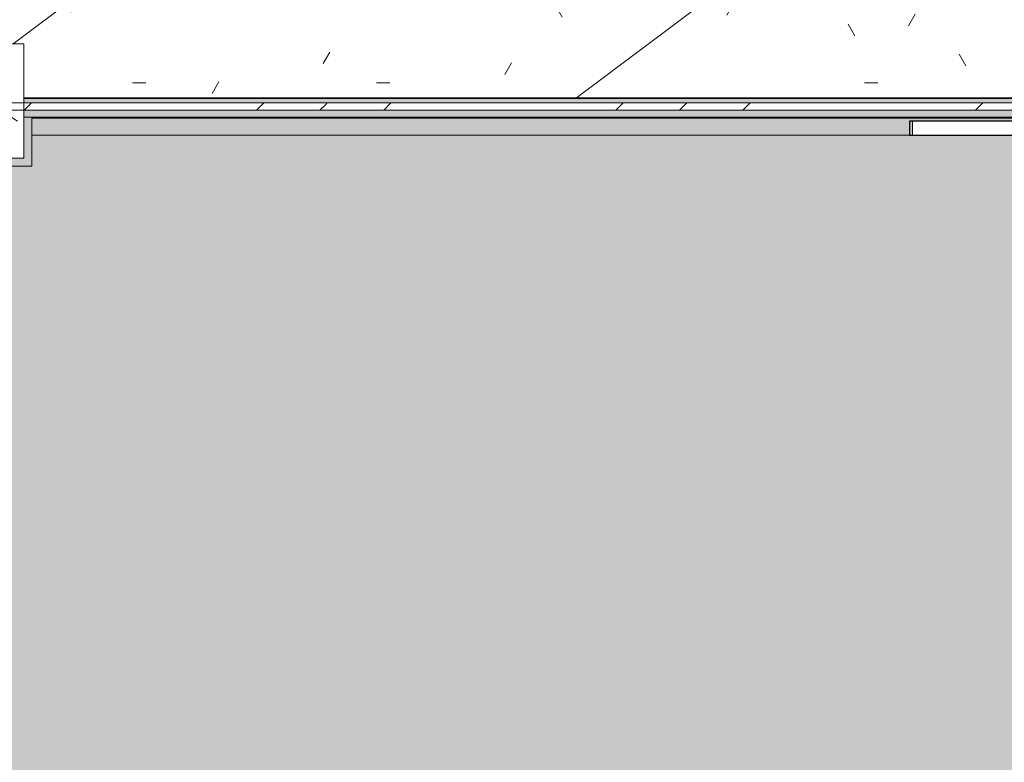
# Model space of a CAD drawing. Header units: millimetres. Extents: x -62808 to 83156, y -26483 to 33271.
# Tile 100 of 256: x -32996 to -30537, y 547 to 2403. Entities that reach past the tile are written whole.
import ezdxf

# ---------------------------------------------------------------- set-up
doc = ezdxf.new("R2010")
doc.units = ezdxf.units.MM
for name, color, linetype, lineweight in [('A-DETL-GENF', 92, 'Continuous', 50), ('A-DOOR', 31, 'Continuous', 9), ('A-DOOR-OPNG', 31, 'Continuous', 9), ('A-FLOR-PATT', 8, 'Continuous', 25), ('A-GLAZ-CWMG', 51, 'Continuous', 9), ('A-ROOF', 132, 'Continuous', 9), ('A-ROOF-OTLN', 132, 'Continuous', 9), ('A-ROOF-PATT', 132, 'Continuous', 9), ('A-WALL', 113, 'Continuous', 18), ('S-COLS', 52, 'Continuous', 9)]:
    doc.layers.add(name, color=color, linetype=linetype, lineweight=lineweight)
pattern_1 = [(0, (0, -600), (812.8, 203.2), [33.528, -576.072, 33.528, -576.072, -3251.2]), (0, (0, -600), (812.8, 203.2), [-1219.2, 33.528, -1185.672, 33.528, -576.072, -1422.4]), (0, (0, -600), (812.8, 203.2), [-3048, 33.528, -372.872, 33.528, -982.472]), (120, (304.8, -498.4), (-582.37636, 602.30545), [33.528, -576.072, 33.528, -576.072, -3251.2]), (120, (304.8, -498.4), (-582.37636, 602.30545), [-1219.2, 33.528, -1185.672, 33.528, -576.072, -1422.4]), (120, (304.8, -498.4), (-582.37636, 602.30545), [-3048, 33.528, -372.872, 33.528, -982.472]), (240, (406.4, -92), (-230.42364, -805.50545), [33.528, -576.072, 33.528, -576.072, -3251.2]), (240, (406.4, -92), (-230.42364, -805.50545), [-1219.2, 33.528, -1185.672, 33.528, -576.072, -1422.4]), (240, (406.4, -92), (-230.42364, -805.50545), [-3048, 33.528, -372.872, 33.528, -982.472])]
pattern_2 = [(45, (0, -600), (-449.013, 449.013), []), (45, (158.75, -600), (0, 898.026), []), (45, (-158.75, -600), (0, 898.026), [])]

# ---------------------------------------------------------------- blocks, each defined once
blk = doc.blocks.new('HRT-ESQ_PORTA_CORRER-1FL - 222x150cm_230x215cm-1FL-MAD-3_0cmFolha_Maçaneta 01 3-4261945-PLANTA DE IMPERMEABILIZAÇÃO - 1_ PAV_')
at = {"layer": 'A-DOOR', "lineweight": 5}
blk.add_hatch(color=256, dxfattribs=at).paths.add_polyline_path([(-1116.5, -119.5), (-1116.5, -84.5), (-1123.75, -84.5), (-1123.75, -119.5)])
at = {"layer": 'A-DETL-GENF', "color": 20, "lineweight": 30}
for p, q in [((-1123.75, -84.5), (-1123.75, -119.5)), ((1096.25, -84.5), (-1123.75, -84.5)), ((-1123.75, -119.5), (1096.25, -119.5))]:
    blk.add_line(p, q, dxfattribs=at)
at = {"layer": 'A-DOOR', "color": 130, "lineweight": 5}
for p, q in [((-1116.5, -119.5), (-1116.5, -84.5)), ((-1116.5, -84.5), (1103.5, -84.5)), ((1103.5, -119.5), (-1116.5, -119.5))]:
    blk.add_line(p, q, dxfattribs=at)
at = {"layer": 'A-DOOR-OPNG', "color": 130, "lineweight": 5}
blk.add_line((-1116.5, -119.5), (-3316.89, -119.5), dxfattribs=at)
blk = doc.blocks.new('CHAPIM19 - CHAPIM-5334931-PLANTA DE IMPERMEABILIZAÇÃO - 1_ PAV_')
at = {"layer": 'A-ROOF-PATT', "lineweight": 5}
h = blk.add_hatch(dxfattribs=at)
h.set_pattern_fill('FP_4', color=71, style=0, pattern_type=2)
h.set_pattern_definition(pattern_1)
h.paths.add_polyline_path([(-33529.2, 2207.9), (-33282.4, 2207.9), (-33282.4, 2342.6), (-32986.4, 2342.6), (-32986.4, 2207.9), (-27325.2, 2207.9), (-27325.2, 7969.3), (-33325.5, 7969.3), (-33325.5, 7540.4), (-33457, 7540.4), (-33457, 6792.9), (-33529.2, 6792.9), (-33529.2, 2311.5)])
h.paths.add_polyline_path([(-30365.6, 2457.9), (-33279.2, 2457.9), (-33279.2, 7719.3), (-28410.4, 7719.3), (-28410.4, 7948.9), (-28020.4, 7948.9), (-28020.4, 7719.3), (-27575.2, 7719.3), (-27575.2, 2457.9), (-29950.2, 2457.9)])
h = blk.add_hatch(dxfattribs=at)
h.set_pattern_fill('FP_53', color=71, style=0, pattern_type=2)
h.set_pattern_definition([(216.87, (635, 987.5), (4762.4943, 3175.0085), [793.75, -7143.75]), (206.565, (1587.5, 511.25), (-1587.501, -1587.499), [1774.88, -1774.88]), (198.435, (1587.5, -282.5), (-3174.9975, -1587.503), [1004.024, -4016.09])])
h.paths.add_polyline_path([(-33529.2, 2207.9), (-33282.4, 2207.9), (-33282.4, 2342.6), (-32986.4, 2342.6), (-32986.4, 2207.9), (-27325.2, 2207.9), (-27325.2, 7969.3), (-33325.5, 7969.3), (-33325.5, 7540.4), (-33457, 7540.4), (-33457, 6792.9), (-33529.2, 6792.9), (-33529.2, 2311.5)])
h.paths.add_polyline_path([(-30365.6, 2457.9), (-33279.2, 2457.9), (-33279.2, 7719.3), (-28410.4, 7719.3), (-28410.4, 7948.9), (-28020.4, 7948.9), (-28020.4, 7719.3), (-27575.2, 7719.3), (-27575.2, 2457.9), (-29950.2, 2457.9)])
at = {"layer": 'A-ROOF-OTLN', "color": 130, "lineweight": 5}
blk.add_line((-32986.4, 2207.9), (-27325.2, 2207.9), dxfattribs=at)
blk = doc.blocks.new('Rectangular Mullion - montante retangular 3x5cm_growarq-V919-PLANTA DE IMPERMEABILIZAÇÃO - 1_ PAV_')
at = {"layer": 'A-GLAZ-CWMG', "lineweight": 5}
blk.add_hatch(color=57, dxfattribs=at).paths.add_polyline_path([(-32858.2, 2205.8), (-32832.5, 2205.8), (-32832.5, 2207.9), (-32986.4, 2207.9), (-32986.4, 2205.8), (-32929.3, 2205.8)])
blk = doc.blocks.new('Rectangular Mullion - montante retangular 3x5cm_growarq-V920-PLANTA DE IMPERMEABILIZAÇÃO - 1_ PAV_')
at = {"layer": 'A-GLAZ-CWMG', "lineweight": 5}
blk.add_hatch(color=57, dxfattribs=at).paths.add_polyline_path([(-32532.5, 2205.8), (-32532.5, 2207.9), (-32832.5, 2207.9), (-32832.5, 2205.8)])
blk = doc.blocks.new('FLEX -Rectangular Mullion - montante retangular veneziana 5x5cm_growarq-V931-PLANTA DE IMPERMEABILIZAÇÃO - 1_ PAV_')
at = {"layer": 'A-GLAZ-CWMG', "lineweight": 5}
blk.add_hatch(color=57, dxfattribs=at).paths.add_polyline_path([(-32941.4, 2195.1), (-32832.5, 2195.1), (-32832.5, 2205.8), (-32986.4, 2205.8), (-32986.4, 2195.1), (-32960.2, 2195.1)])
at = {"layer": 'A-GLAZ-CWMG', "color": 130, "lineweight": 5}
blk.add_line((-32986.4, 2205.8), (-32832.5, 2205.8), dxfattribs=at)
blk = doc.blocks.new('FLEX -Rectangular Mullion - montante retangular veneziana 5x5cm_growarq-V923-PLANTA DE IMPERMEABILIZAÇÃO - 1_ PAV_')
at = {"layer": 'A-GLAZ-CWMG', "lineweight": 5}
blk.add_hatch(color=57, dxfattribs=at).paths.add_polyline_path([(-58632.5, 2195.1), (-58632.5, 2205.8), (-58932.5, 2205.8), (-58932.5, 2195.1)])
at = {"layer": 'A-GLAZ-CWMG', "color": 130, "lineweight": 5}
blk.add_line((-58932.5, 2205.8), (-58632.5, 2205.8), dxfattribs=at)
blk = doc.blocks.new('FLEX -Rectangular Mullion - montante retangular veneziana 5x5cm_growarq-V1021-PLANTA DE IMPERMEABILIZAÇÃO - 1_ PAV_')
at = {"layer": 'A-GLAZ-CWMG', "lineweight": 5}
h = blk.add_hatch(dxfattribs=at)
h.set_pattern_fill('FP_140', color=256, style=0, pattern_type=2)
h.set_pattern_definition(pattern_2)
h.paths.add_polyline_path([(-32995.9, 2176.8), (-32997.3, 2195.1), (-33006.4, 2195.1), (-33006.4, 2176.8)])
h.paths.add_polyline_path([(-32966.4, 2176.8), (-32832.5, 2177.5), (-32832.5, 2195.1), (-32986.4, 2195.1), (-32986.4, 2176.8)])
blk.add_hatch(color=57, dxfattribs=at).paths.add_polyline_path([(-32832.5, 2159.1), (-32832.5, 2176.8), (-32986.4, 2176.8), (-32986.4, 2159.1), (-32858.2, 2159.1)])
at = {"layer": 'A-GLAZ-CWMG', "color": 250}
for p, q in [((-32832.5, 2195.1), (-33128.8, 2195.1)), ((-33128.8, 2176.8), (-32832.5, 2176.8))]:
    blk.add_line(p, q, dxfattribs=at)
at = {"layer": 'A-GLAZ-CWMG', "color": 130, "lineweight": 5}
blk.add_line((-32986.4, 2159.1), (-32832.5, 2159.1), dxfattribs=at)
blk = doc.blocks.new('FLEX -Rectangular Mullion - montante retangular veneziana 5x5cm_growarq-V1022-PLANTA DE IMPERMEABILIZAÇÃO - 1_ PAV_')
at = {"layer": 'A-GLAZ-CWMG', "lineweight": 5}
blk.add_hatch(color=57, dxfattribs=at).paths.add_polyline_path([(-32832.5, 2159.1), (-32532.5, 2159.1), (-32532.5, 2176.8), (-32832.5, 2176.8), (-32832.5, 2160.3)])
at = {"layer": 'A-GLAZ-CWMG', "color": 250}
for p, q in [((-32532.5, 2195.1), (-32832.5, 2195.1)), ((-32832.5, 2176.8), (-32532.5, 2176.8))]:
    blk.add_line(p, q, dxfattribs=at)
at = {"layer": 'A-GLAZ-CWMG', "color": 130, "lineweight": 5}
blk.add_line((-32832.5, 2159.1), (-32532.5, 2159.1), dxfattribs=at)
blk = doc.blocks.new('FLEX -Rectangular Mullion - montante retangular veneziana 5x5cm_growarq-V1023-PLANTA DE IMPERMEABILIZAÇÃO - 1_ PAV_')
at = {"layer": 'A-GLAZ-CWMG', "lineweight": 5}
h = blk.add_hatch(dxfattribs=at)
h.set_pattern_fill('FP_140', color=256, style=0, pattern_type=2)
h.set_pattern_definition(pattern_2)
h.paths.add_polyline_path([(-32232.5, 2176.8), (-32232.5, 2195.1), (-32532.5, 2195.1), (-32532.5, 2176.8), (-32253.9, 2176.8)])
blk.add_hatch(color=57, dxfattribs=at).paths.add_polyline_path([(-32232.5, 2159.1), (-32232.5, 2176.8), (-32532.5, 2176.8), (-32532.5, 2159.1), (-32442.8, 2159.1)])
at = {"layer": 'A-GLAZ-CWMG', "color": 250}
for p, q in [((-32232.5, 2195.1), (-32532.5, 2195.1)), ((-32532.5, 2176.8), (-32232.5, 2176.8))]:
    blk.add_line(p, q, dxfattribs=at)
at = {"layer": 'A-GLAZ-CWMG', "color": 130, "lineweight": 5}
blk.add_line((-32532.5, 2159.1), (-32232.5, 2159.1), dxfattribs=at)
blk = doc.blocks.new('FLEX -Rectangular Mullion - montante retangular veneziana 5x5cm_growarq-V1024-PLANTA DE IMPERMEABILIZAÇÃO - 1_ PAV_')
at = {"layer": 'A-GLAZ-CWMG', "lineweight": 5}
h = blk.add_hatch(dxfattribs=at)
h.set_pattern_fill('FP_140', color=256, style=0, pattern_type=2)
h.set_pattern_definition(pattern_2)
h.paths.add_polyline_path([(-32232.5, 2176.8), (-31932.5, 2177.5), (-31932.5, 2195.1), (-32232.5, 2195.1), (-32232.5, 2177.4)])
blk.add_hatch(color=57, dxfattribs=at).paths.add_polyline_path([(-32232.5, 2159.1), (-31932.5, 2159.1), (-31932.5, 2176.8), (-32232.5, 2176.8)])
at = {"layer": 'A-GLAZ-CWMG', "color": 250}
for p, q in [((-31932.5, 2195.1), (-32232.5, 2195.1)), ((-32232.5, 2176.8), (-31932.5, 2176.8))]:
    blk.add_line(p, q, dxfattribs=at)
at = {"layer": 'A-GLAZ-CWMG', "color": 130, "lineweight": 5}
blk.add_line((-32232.5, 2159.1), (-31932.5, 2159.1), dxfattribs=at)
blk = doc.blocks.new('FLEX -Rectangular Mullion - montante retangular veneziana 5x5cm_growarq-V1025-PLANTA DE IMPERMEABILIZAÇÃO - 1_ PAV_')
at = {"layer": 'A-GLAZ-CWMG', "lineweight": 5}
blk.add_hatch(color=57, dxfattribs=at).paths.add_polyline_path([(-31632.5, 2159.1), (-31632.5, 2176.8), (-31932.5, 2176.8), (-31932.5, 2159.1)])
at = {"layer": 'A-GLAZ-CWMG', "color": 250}
for p, q in [((-31632.5, 2195.1), (-31932.5, 2195.1)), ((-31932.5, 2176.8), (-31632.5, 2176.8))]:
    blk.add_line(p, q, dxfattribs=at)
at = {"layer": 'A-GLAZ-CWMG', "color": 130, "lineweight": 5}
blk.add_line((-31932.5, 2159.1), (-31632.5, 2159.1), dxfattribs=at)
blk = doc.blocks.new('FLEX -Rectangular Mullion - montante retangular veneziana 5x5cm_growarq-V1026-PLANTA DE IMPERMEABILIZAÇÃO - 1_ PAV_')
at = {"layer": 'A-GLAZ-CWMG', "lineweight": 5}
h = blk.add_hatch(dxfattribs=at)
h.set_pattern_fill('FP_140', color=256, style=0, pattern_type=2)
h.set_pattern_definition(pattern_2)
h.paths.add_polyline_path([(-31332.5, 2176.8), (-31332.5, 2195.1), (-31632.5, 2194.6), (-31632.5, 2176.8), (-31611.9, 2176.8)])
blk.add_hatch(color=57, dxfattribs=at).paths.add_polyline_path([(-31632.5, 2159.1), (-31332.5, 2159.1), (-31332.5, 2176.8), (-31632.5, 2176.8)])
at = {"layer": 'A-GLAZ-CWMG', "color": 250}
for p, q in [((-31332.5, 2195.1), (-31632.5, 2195.1)), ((-31632.5, 2176.8), (-31332.5, 2176.8))]:
    blk.add_line(p, q, dxfattribs=at)
at = {"layer": 'A-GLAZ-CWMG', "color": 130, "lineweight": 5}
blk.add_line((-31632.5, 2159.1), (-31332.5, 2159.1), dxfattribs=at)
blk = doc.blocks.new('FLEX -Rectangular Mullion - montante retangular veneziana 5x5cm_growarq-V1027-PLANTA DE IMPERMEABILIZAÇÃO - 1_ PAV_')
at = {"layer": 'A-GLAZ-CWMG', "lineweight": 5}
h = blk.add_hatch(dxfattribs=at)
h.set_pattern_fill('FP_140', color=256, style=0, pattern_type=2)
h.set_pattern_definition(pattern_2)
h.paths.add_polyline_path([(-31032.5, 2176.8), (-31032.5, 2195.1), (-31332.5, 2195.1), (-31332.5, 2176.8), (-31196.5, 2176.8)])
blk.add_hatch(color=57, dxfattribs=at).paths.add_polyline_path([(-31332.5, 2159.1), (-31032.5, 2159.1), (-31032.5, 2176.8), (-31332.5, 2176.8)])
at = {"layer": 'A-GLAZ-CWMG', "color": 250}
for p, q in [((-31032.5, 2195.1), (-31332.5, 2195.1)), ((-31332.5, 2176.8), (-31032.5, 2176.8))]:
    blk.add_line(p, q, dxfattribs=at)
at = {"layer": 'A-GLAZ-CWMG', "color": 130, "lineweight": 5}
blk.add_line((-31332.5, 2159.1), (-31032.5, 2159.1), dxfattribs=at)
blk = doc.blocks.new('FLEX -Rectangular Mullion - montante retangular veneziana 5x5cm_growarq-V1028-PLANTA DE IMPERMEABILIZAÇÃO - 1_ PAV_')
at = {"layer": 'A-GLAZ-CWMG', "lineweight": 5}
blk.add_hatch(color=57, dxfattribs=at).paths.add_polyline_path([(-31032.5, 2159.1), (-30732.5, 2159.1), (-30732.5, 2176.8), (-31032.5, 2176.8)])
at = {"layer": 'A-GLAZ-CWMG', "color": 250}
for p, q in [((-30732.5, 2195.1), (-31032.5, 2195.1)), ((-31032.5, 2176.8), (-30732.5, 2176.8))]:
    blk.add_line(p, q, dxfattribs=at)
at = {"layer": 'A-GLAZ-CWMG', "color": 130, "lineweight": 5}
blk.add_line((-31032.5, 2159.1), (-30732.5, 2159.1), dxfattribs=at)
blk = doc.blocks.new('FLEX -Rectangular Mullion - montante retangular veneziana 5x5cm_growarq-V1029-PLANTA DE IMPERMEABILIZAÇÃO - 1_ PAV_')
at = {"layer": 'A-GLAZ-CWMG', "lineweight": 5}
h = blk.add_hatch(dxfattribs=at)
h.set_pattern_fill('FP_140', color=256, style=0, pattern_type=2)
h.set_pattern_definition(pattern_2)
h.paths.add_polyline_path([(-30732.5, 2176.8), (-30432.5, 2177.5), (-30432.5, 2195.1), (-30732.5, 2195.1), (-30732.5, 2177.5)])
blk.add_hatch(color=57, dxfattribs=at).paths.add_polyline_path([(-30432.5, 2159.1), (-30432.5, 2176.8), (-30732.5, 2176.8), (-30732.5, 2159.1)])
at = {"layer": 'A-GLAZ-CWMG', "color": 250}
for p, q in [((-30432.5, 2195.1), (-30732.5, 2195.1)), ((-30732.5, 2176.8), (-30432.5, 2176.8))]:
    blk.add_line(p, q, dxfattribs=at)
at = {"layer": 'A-GLAZ-CWMG', "color": 130, "lineweight": 5}
blk.add_line((-30732.5, 2159.1), (-30432.5, 2159.1), dxfattribs=at)
blk = doc.blocks.new('FX-PNC-PILAR-TP140 - FX-PNC-PILAR-TP01-5762793-PLANTA DE IMPERMEABILIZAÇÃO - 1_ PAV_')
at = {"layer": 'S-COLS', "lineweight": 5}
h = blk.add_hatch(dxfattribs=at)
h.set_pattern_fill('FP_310', color=256, style=0, pattern_type=2)
h.set_pattern_definition([(320, (-53692.34, -32483.83), (-31.8783, -364.368), [38.1, -419.1]), (265, (-53692.34, -32483.83), (382.1133, 70.486), [30.48, -335.28]), (10.451, (-53695, -32514.2), (350.2334, -293.885), [32.38, -356.18]), (316.184, (-53590.74, -32483.83), (-84.086, -542.1585), [57.15, -628.65]), (6.636, (-53597.75, -32529), (494.8554, -474.805), [48.57, -534.27]), (261.184, (-53590.74, -32483.83), (494.85, -474.81), [45.72, -502.92]), (291, (-53616.14, -32534.63), (-204.5305, -303.2285), [38.1, -419.1]), (236, (-53616.14, -32534.63), (368.376, -123.604), [30.48, -335.28]), (341.451, (-53633.2, -32559.9), (163.8427, -426.834), [32.38, -356.18]), (307.5, (-53692.34, -32483.83), (169.11015, -6.17665), [16.764, -314.452, 16.764, -660.146]), (307.5, (-53692.34, -32483.83), (169.11015, -6.17665), [-347.98, -323.596, 16.764, -319.786]), (277.5, (-53692.34, -32483.83), (200.3615, -133.6389), [16.764, -177.292, 16.764, -435.102]), (277.5, (-53692.34, -32483.83), (200.3615, -133.6389), [-210.82, -306.832, 16.764, -111.506]), (237.5, (-53692.34, -32370.55), (-11.45836, -271.1818), [16.764, -110.236, 16.764, -905.256]), (237.5, (-53692.34, -32370.55), (-11.45836, -271.1818), [-143.764, -379.476, 16.764, -509.016]), (227.5, (-53692.34, -32319.75), (50.8528, -296.2585), [16.764, -148.336, 16.764, -619.76]), (227.5, (-53692.34, -32319.75), (50.8528, -296.2585), [-181.864, -246.38, 16.764, -356.616])])
h.paths.add_polyline_path([(-51035.8, 778.6), (-51035.8, 502.6), (-50749.8, 502.6), (-50749.8, 798.6), (-51035.8, 798.6)])
h.paths.add_polyline_path([(-51015.8, 522.6), (-51015.8, 778.6), (-51004.5, 778.6), (-51004.5, 667.6), (-51001.2, 659.6), (-50993.2, 656.3), (-50790.7, 656.9), (-50784.4, 659.6), (-50781.1, 667.6), (-50780.5, 778.6), (-50769.8, 778.6), (-50769.8, 522.6), (-50781.1, 522.6), (-50781.1, 633.7), (-50784.4, 641.6), (-50792.4, 645), (-50994.8, 644.3), (-51001.7, 640.3), (-51004.5, 633.7), (-51004.5, 522.6)])
h.paths.add_polyline_path([(-50915.5, 778.6), (-50914.9, 789.1), (-50897.2, 787.7), (-50897.2, 778.6), (-50903, 778.6)])
h.paths.add_polyline_path([(-50915.5, 522.6), (-50897.2, 522.6), (-50897.2, 513.5), (-50915.5, 512)])
at = {"layer": 'S-COLS', "color": 130, "lineweight": 5}
for p, q in [((-50749.8, 798.6), (-51035.8, 798.6)), ((-51035.8, 798.6), (-51035.8, 502.6)), ((-50749.8, 502.6), (-50749.8, 798.6)), ((-51035.8, 502.6), (-50749.8, 502.6))]:
    blk.add_line(p, q, dxfattribs=at)
blk = doc.blocks.new('BE-PMSa-MOD-ARQ-ESCOLA-EX-000-R_0056_rvt-1-PLANTA DE IMPERMEABILIZAÇÃO - 1_ PAV_')
at = {"layer": 'A-FLOR-PATT', "lineweight": 5}
h = blk.add_hatch(dxfattribs=at)
h.set_pattern_fill('FP_4', color=135, style=0, pattern_type=2)
h.set_pattern_definition(pattern_1)
h.paths.add_polyline_path([(-29082.5, -23170.4), (-26752.3, -23170.4), (-26752.3, -23045.1), (-26742, -23045.1), (-26742, -17726.6), (-26752.3, -17726.6), (-26752.3, -17482.6), (-26742, -17482.6), (-26742, -17451.6), (-26789.5, -17451.6), (-26791.5, -17448.1), (-26791.5, -17381.6), (-26779, -17381.6), (-26779, -15869.4), (-26744, -15869.4), (-26744, -17376.6), (-26742, -17376.6), (-26742, -15767.9), (-26743.9, -15767.9), (-26744, -10505.6), (-27059, -10505.6), (-27059, -10164.6), (-26744, -10164.6), (-26744.5, 2031.6), (-27063, 2031.6), (-27063, 2156.5), (-28471, 2156.5), (-28471, 2104), (-28474.5, 2102), (-28541, 2102), (-28541, 2114.5), (-30773.3, 2114.5), (-30773, 2149.5), (-28546, 2149.5), (-28546, 2156.5), (-32966.4, 2156.5), (-32966.4, 2036.6), (-33302.4, 2036.6), (-33302.4, 2156.5), (-39509.2, 2156.5), (-39509.2, 2036.6), (-39845.2, 2036.6), (-39845.2, 2156.5), (-46045.8, 2156.5), (-46045.8, 2037), (-46381.8, 2037), (-46381.8, 2156.5), (-52583.4, 2156.5), (-52583.4, 2024), (-52935.2, 2024), (-52935.2, 2156.5), (-59131.2, 2156.5), (-59131.2, 2023.2), (-59455, 2023.2), (-59455, -10164.6), (-59139.9, -10164.6), (-59139.9, -10505.6), (-59455, -10505.6), (-59455, -22703.7), (-59131.2, -22703.7), (-59131.2, -23029.7), (-59455, -23029.7), (-59455, -23170.4), (-58005.8, -23170.3), (-58009.2, -23144.5), (-58004.6, -23115.7), (-57995.8, -23094.5), (-57979.9, -23073.8), (-57959.2, -23057.9), (-57935.1, -23047.9), (-57909.2, -23044.5), (-57883.4, -23047.9), (-57859.2, -23057.9), (-57838.5, -23073.8), (-57822.6, -23094.5), (-57812.3, -23121), (-57809.2, -23144.5), (-57812.6, -23170.4), (-57082.5, -23170.4), (-57082.5, -19697.1), (-44082.5, -19697.1), (-44082.5, -20897.1), (-42082.5, -20897.1), (-42082.5, -19697.1), (-29082.5, -19697.1), (-29082.5, -22570.8)])
h.paths.add_polyline_path([(-27026.7, -23030.1), (-27066.7, -23030.1), (-27066.7, -22704.1), (-26857, -22704.1), (-26857, -22724.1), (-26750.7, -22724.1), (-26750.7, -23010.1), (-26857, -23010.1), (-26857, -23030.1), (-26904.4, -23030.1)])
h.paths.add_polyline_path([(-26779, -17448.1), (-26742, -17448.1), (-26742, -17408.6), (-26779, -17408.6)])
h.paths.add_polyline_path([(-30582.5, -15497.1), (-55582.5, -15497.1), (-55582.5, 502.9), (-30582.5, 502.9), (-30582.5, -15169.9)])
h.paths.add_polyline_path([(-30662.5, -15417.1), (-30662.5, -15347.1), (-30690.4, -15365.7), (-30714, -15389.3), (-30732.5, -15417.1), (-30690.4, -15417.1)])
h.paths.add_polyline_path([(-30819.4, -15417.1), (-30800.8, -15375.2), (-30774.8, -15337.3), (-30742.4, -15304.9), (-30704.5, -15278.9), (-30662.5, -15260.3), (-30662.5, -12997.1), (-30886.8, -12990.8), (-31110.4, -12972), (-31332.6, -12940.6), (-31569.5, -12892.5), (-31769.9, -12840.8), (-31983.7, -12772.7), (-32193.3, -12692.6), (-32398.1, -12601), (-32597.4, -12498), (-32790.7, -12384), (-32977.2, -12259.4), (-33156.5, -12124.4), (-33327.9, -11979.7), (-33491, -11825.5), (-33645.1, -11662.5), (-33789.9, -11491.1), (-33924.8, -11311.8), (-34049.4, -11125.2), (-34163.4, -10932), (-34266.4, -10732.7), (-34358.1, -10527.9), (-34438.1, -10318.2), (-34506.2, -10104.5), (-34562.3, -9887.2), (-34606, -9667.1), (-34637.4, -9445), (-34656.3, -9221.4), (-34662.5, -8997.1), (-34662.5, -7588.8), (-34684.6, -7575.6), (-34702.5, -7557.2), (-34715.2, -7534.8), (-34721.7, -7510), (-34721.7, -7484.3), (-34715.2, -7459.4), (-34702.5, -7437.1), (-34684.6, -7418.7), (-34662.5, -7405.5), (-34662.5, -5997.1), (-34656.3, -5772.8), (-34637.4, -5549.3), (-34606, -5327.1), (-34562.3, -5107), (-34506.2, -4889.8), (-34438.1, -4676), (-34358.1, -4466.4), (-34266.4, -4261.6), (-34163.4, -4062.2), (-34049.4, -3869), (-33924.8, -3682.4), (-33789.9, -3503.2), (-33645.1, -3331.7), (-33491, -3168.7), (-33327.9, -3014.5), (-33156.5, -2869.8), (-32977.2, -2734.9), (-32790.7, -2610.2), (-32597.4, -2496.2), (-32398.1, -2393.2), (-32193.3, -2301.6), (-31983.7, -2221.6), (-31769.9, -2153.4), (-31552.6, -2097.4), (-31332.6, -2053.6), (-31110.4, -2022.3), (-30886.8, -2003.4), (-30662.5, -1997.1), (-30662.5, 266), (-30704.5, 284.6), (-30742.4, 310.6), (-30774.8, 343.1), (-30800.8, 380.9), (-30819.4, 422.9), (-43042.5, 422.9), (-43042.5, -5697.6), (-42892.2, -5707.2), (-42743.2, -5729.4), (-42596.6, -5763.9), (-42453.4, -5810.6), (-42314.6, -5869.1), (-42181.2, -5939.1), (-42054.1, -6019.9), (-41934.2, -6111), (-41822.3, -6211.9), (-41719.3, -6321.8), (-41625.8, -6439.9), (-41542.5, -6565.4), (-41470, -6697.4), (-41408.7, -6835), (-41359.2, -6977.3), (-41321.8, -7123.2), (-41296.7, -7271.7), (-41284.1, -7421.8), (-41284.1, -7572.4), (-41296.7, -7722.5), (-41321.8, -7871.1), (-41359.2, -8017), (-41408.7, -8159.2), (-41470, -8296.8), (-41542.5, -8428.9), (-41625.8, -8554.4), (-41719.3, -8672.5), (-41822.3, -8782.3), (-41934.2, -8883.2), (-42054.1, -8974.4), (-42181.2, -9055.2), (-42314.6, -9125.1), (-42453.4, -9183.6), (-42596.6, -9230.3), (-42743.2, -9264.8), (-42892.2, -9287), (-43042.5, -9296.7), (-43042.5, -15417.1), (-31196.5, -15417.1)])
h.paths.add_polyline_path([(-54460.9, -15417.1), (-43122.5, -15416.6), (-43122.5, -9296.7), (-43272.9, -9287), (-43421.9, -9264.8), (-43568.5, -9230.3), (-43711.7, -9183.6), (-43850.5, -9125.1), (-43983.9, -9055.2), (-44111, -8974.4), (-44230.9, -8883.2), (-44342.8, -8782.3), (-44445.8, -8672.5), (-44539.3, -8554.4), (-44622.6, -8428.9), (-44695.1, -8296.8), (-44756.4, -8159.2), (-44805.9, -8017), (-44843.3, -7871.1), (-44868.4, -7722.5), (-44881, -7572.4), (-44881, -7421.8), (-44868.4, -7271.7), (-44843.3, -7123.2), (-44805.9, -6977.3), (-44756.4, -6835), (-44695.1, -6697.4), (-44622.6, -6565.4), (-44539.3, -6439.9), (-44445.8, -6321.8), (-44342.8, -6211.9), (-44230.9, -6111), (-44111, -6019.9), (-43983.9, -5939.1), (-43850.5, -5869.1), (-43711.7, -5810.6), (-43568.5, -5763.9), (-43421.9, -5729.4), (-43272.9, -5707.2), (-43122.5, -5697.6), (-43122.5, 422.9), (-55345.7, 422.9), (-55364.3, 380.9), (-55390.3, 343.1), (-55422.7, 310.6), (-55460.6, 284.6), (-55502.5, 266), (-55502.5, -1997.1), (-55278.3, -2003.4), (-55054.7, -2022.3), (-54832.5, -2053.6), (-54612.5, -2097.4), (-54395.2, -2153.4), (-54181.4, -2221.6), (-53971.8, -2301.6), (-53767, -2393.2), (-53567.7, -2496.2), (-53374.4, -2610.2), (-53187.9, -2734.9), (-53008.6, -2869.8), (-52837.2, -3014.5), (-52674.1, -3168.7), (-52520, -3331.7), (-52375.2, -3503.2), (-52240.3, -3682.4), (-52115.7, -3869), (-51998.4, -4068.5), (-51898.7, -4261.6), (-51807, -4466.4), (-51727, -4676), (-51658.9, -4889.8), (-51602.8, -5107), (-51559.1, -5327.1), (-51527.7, -5549.3), (-51508.8, -5772.8), (-51502.5, -5997.1), (-51502.5, -7405.5), (-51480.5, -7418.7), (-51462.6, -7437.1), (-51449.9, -7459.4), (-51443.4, -7484.3), (-51443.4, -7510), (-51449.9, -7534.8), (-51462.6, -7557.2), (-51480.5, -7575.6), (-51502.5, -7588.8), (-51502.7, -9002.4), (-51508.8, -9221.4), (-51527.7, -9445), (-51559.1, -9667.1), (-51602.8, -9887.2), (-51658.9, -10104.5), (-51727, -10318.2), (-51807, -10527.9), (-51898.7, -10732.7), (-52001.7, -10932), (-52115.7, -11125.2), (-52240.3, -11311.8), (-52375.2, -11491.1), (-52520, -11662.5), (-52674.1, -11825.5), (-52837.2, -11979.7), (-53008.6, -12124.4), (-53187.9, -12259.4), (-53374.4, -12384), (-53567.7, -12498), (-53767, -12601), (-53983.6, -12697.1), (-54181.4, -12772.7), (-54395.2, -12840.8), (-54612.5, -12896.8), (-54832.5, -12940.6), (-55054.7, -12972), (-55278.3, -12990.8), (-55502.5, -12997.1), (-55502.5, -15260.3), (-55460.6, -15278.9), (-55422.7, -15304.9), (-55390.3, -15337.3), (-55364.3, -15375.2), (-55345.7, -15417.1)])
h.paths.add_polyline_path([(-55432.5, -15417.1), (-55451.1, -15389.3), (-55474.7, -15365.7), (-55502.5, -15347.1), (-55502.5, -15417.1), (-55451.1, -15417.1)])
h.paths.add_polyline_path([(-30662.5, -12917.1), (-30662.5, -2077.1), (-30886.8, -2083.7), (-31101.5, -2101.8), (-31319.2, -2132.5), (-31534.8, -2175.4), (-31747.7, -2230.3), (-31969, -2301.6), (-32162.7, -2375.5), (-32363.4, -2465.3), (-32558.7, -2566.2), (-32748.1, -2678), (-32930.9, -2800.1), (-33106.6, -2932.3), (-33274.6, -3074.2), (-33434.4, -3225.3), (-33585.5, -3385), (-33727.3, -3553), (-33859.5, -3728.7), (-33981.7, -3911.6), (-34093.4, -4100.9), (-34194.3, -4296.3), (-34284.2, -4497), (-34362.6, -4702.4), (-34429.3, -4911.9), (-34484.3, -5124.8), (-34527.2, -5340.5), (-34557.9, -5558.2), (-34576.4, -5777.3), (-34582.5, -5997.1), (-34582.5, -7405.5), (-34560.5, -7418.7), (-34542.6, -7437.1), (-34529.9, -7459.4), (-34523.4, -7484.3), (-34523.4, -7510), (-34529.9, -7534.8), (-34542.6, -7557.2), (-34560.5, -7575.6), (-34582.5, -7588.8), (-34582.4, -9002.4), (-34576.4, -9216.9), (-34557.9, -9436), (-34527.2, -9653.7), (-34484.3, -9869.4), (-34429.3, -10082.3), (-34358.1, -10303.6), (-34284.2, -10497.2), (-34194.3, -10697.9), (-34093.4, -10893.3), (-33981.7, -11082.7), (-33859.5, -11265.5), (-33727.3, -11441.2), (-33585.5, -11609.2), (-33434.4, -11769), (-33274.6, -11920), (-33106.6, -12061.9), (-32930.9, -12194.1), (-32748.1, -12316.3), (-32558.7, -12428), (-32363.4, -12528.9), (-32162.7, -12618.7), (-31939.2, -12702.9), (-31747.7, -12763.9), (-31534.8, -12818.8), (-31319.2, -12861.7), (-31101.5, -12892.5), (-30882.3, -12911), (-30819.4, -12912.7)])
h.paths.add_polyline_path([(-55502.5, -12917.1), (-55282.8, -12911), (-55063.6, -12892.5), (-54845.9, -12861.7), (-54630.3, -12818.8), (-54417.4, -12763.9), (-54207.9, -12697.1), (-54002.4, -12618.7), (-53801.7, -12528.9), (-53606.4, -12428), (-53417, -12316.3), (-53234.2, -12194.1), (-53058.5, -12061.9), (-52890.5, -11920), (-52730.7, -11769), (-52579.6, -11609.2), (-52437.8, -11441.2), (-52305.6, -11265.5), (-52183.4, -11082.7), (-52071.7, -10893.3), (-51968.3, -10692.4), (-51880.9, -10497.2), (-51802.5, -10291.8), (-51735.8, -10082.3), (-51680.8, -9869.4), (-51637.9, -9653.7), (-51607.2, -9436), (-51588.7, -9216.9), (-51582.5, -8997.1), (-51582.5, -7588.8), (-51604.6, -7575.6), (-51622.5, -7557.2), (-51635.2, -7534.8), (-51641.7, -7510), (-51641.7, -7484.3), (-51635.2, -7459.4), (-51622.5, -7437.1), (-51604.6, -7418.7), (-51582.5, -7405.5), (-51582.5, -5997.1), (-51589.1, -5772.8), (-51607.2, -5558.2), (-51641.7, -5321.5), (-51680.8, -5124.8), (-51735.8, -4911.9), (-51807, -4690.6), (-51880.9, -4497), (-51970.8, -4296.3), (-52071.7, -4100.9), (-52183.4, -3911.6), (-52305.6, -3728.7), (-52437.8, -3553), (-52579.6, -3385), (-52730.7, -3225.3), (-52890.5, -3074.2), (-53058.5, -2932.3), (-53234.2, -2800.1), (-53417, -2678), (-53606.4, -2566.2), (-53801.7, -2465.3), (-54002.4, -2375.5), (-54207.9, -2297.1), (-54417.4, -2230.3), (-54630.3, -2175.4), (-54845.9, -2132.5), (-55063.6, -2101.8), (-55282.8, -2083.3), (-55502.5, -2077.1), (-55502.5, -10235.9)])
h.paths.add_polyline_path([(-26783.5, -10343.7), (-26784.9, -10342.3), (-26784.9, -10343.1)])
h.paths.add_polyline_path([(-59200.4, -10343.7), (-59201.8, -10342.3), (-59201.8, -10343.1)])
h.paths.add_polyline_path([(-26782.2, -10325.2), (-26780.8, -10323.8), (-26782, -10324.8)])
h.paths.add_polyline_path([(-59199.1, -10325.2), (-59197.7, -10323.8), (-59198.5, -10323.8)])
h.paths.add_polyline_path([(-43122.5, -9216.7), (-43122.5, -7588.8), (-43144.6, -7575.6), (-43162.5, -7557.2), (-43175.2, -7534.8), (-43181.7, -7510), (-43181.7, -7484.3), (-43175.2, -7459.4), (-43162.5, -7437.1), (-43144.6, -7418.7), (-43122.5, -7405.5), (-43122.5, -5777.6), (-43270.1, -5787.4), (-43419.7, -5810.6), (-43559.8, -5844.7), (-43700, -5891.8), (-43835.5, -5950.7), (-43965.5, -6021.1), (-44089, -6102.3), (-44205.1, -6193.9), (-44312.8, -6295.1), (-44411.5, -6405.2), (-44500.4, -6523.3), (-44578.7, -6648.7), (-44646.1, -6780.3), (-44701.8, -6917.2), (-44745.7, -7058.4), (-44777.2, -7202.8), (-44796.2, -7349.4), (-44802.5, -7497.1), (-44796.2, -7644.8), (-44777.2, -7791.4), (-44745.7, -7935.8), (-44701.8, -8077), (-44646.1, -8213.9), (-44578.7, -8345.5), (-44500.4, -8470.9), (-44411.5, -8589), (-44312.8, -8699.1), (-44205.1, -8800.3), (-44089, -8891.9), (-43963.3, -8974.4), (-43835.5, -9043.5), (-43700, -9102.5), (-43559.8, -9149.6), (-43416.2, -9184.5), (-43270.1, -9206.9)])
h.paths.add_polyline_path([(-43042.5, -9216.7), (-42895, -9206.9), (-42745.4, -9183.6), (-42605.3, -9149.6), (-42465.1, -9102.5), (-42329.6, -9043.5), (-42199.6, -8973.2), (-42076.1, -8891.9), (-41960, -8800.3), (-41852.3, -8699.1), (-41753.6, -8589), (-41664.7, -8470.9), (-41586.4, -8345.5), (-41519, -8213.9), (-41463.3, -8077), (-41419.4, -7935.8), (-41387.9, -7791.4), (-41368.9, -7644.8), (-41363.1, -7484.3), (-41368.9, -7349.4), (-41387.9, -7202.8), (-41419.4, -7058.4), (-41463.3, -6917.2), (-41519, -6780.3), (-41586.4, -6648.7), (-41664.7, -6523.3), (-41753.6, -6405.2), (-41852.3, -6295.1), (-41960, -6193.9), (-42076.1, -6102.3), (-42201.8, -6019.9), (-42329.6, -5950.7), (-42465.1, -5891.8), (-42605.3, -5844.7), (-42748.9, -5809.8), (-42895, -5787.4), (-43042.5, -5777.6), (-43042.5, -7405.5), (-43020.5, -7418.7), (-43002.6, -7437.1), (-42989.6, -7460.6), (-42983.4, -7484.3), (-42983.4, -7510), (-42989.9, -7534.8), (-43002.6, -7557.2), (-43020.5, -7575.6), (-43042.5, -7588.8), (-43042.5, -9206.9)])
h.paths.add_polyline_path([(-30662.5, 352.9), (-30662.5, 422.9), (-30732.5, 422.9), (-30714, 395.1), (-30690.4, 371.4)])
h.paths.add_polyline_path([(-55502.5, 352.9), (-55474.7, 371.4), (-55451.1, 395.1), (-55432.5, 422.9), (-55502.5, 422.9), (-55502.5, 371.4)])
h.paths.add_polyline_path([(-26981, 2051.6), (-26743.9, 2051.6), (-26744.5, 2056.6), (-27040.5, 2056.6), (-27040.5, 2156.5), (-27043, 2156.5), (-27042.1, 2051.6), (-27020.5, 2051.6)])
h.paths.add_polyline_path([(-28514, 2114.5), (-28474.5, 2114.5), (-28474.5, 2156.5), (-28514, 2156.5)])
at = {"layer": 'A-WALL', "lineweight": 5}
h = blk.add_hatch(color=254, dxfattribs=at)
h.paths.add_polyline_path([(-26675.5, 2156.5), (-26645.5, 2156.5), (-26646.1, 2311.5), (-26744.5, 2311.3), (-26743.9, 2227.5), (-26675.5, 2226.4), (-26675.5, 2177.5)])
h.paths.add_polyline_path([(-27043, 2156.5), (-27040.5, 2156.5), (-27040.6, 2159.1), (-32986.4, 2159.1), (-32986.4, 2156.5), (-27063, 2156.5)])
h.paths.add_polyline_path([(-36432.5, 2156.5), (-33282.4, 2156.5), (-33282.4, 2159.1), (-39529.2, 2159.1), (-39529.2, 2156.5), (-36597.1, 2156.5)])
h.paths.add_polyline_path([(-46020.8, 2156.5), (-39825.2, 2156.5), (-39825.2, 2159.1), (-46065.8, 2159.1), (-46065.8, 2156.5), (-46032.5, 2156.5)])
h.paths.add_polyline_path([(-46361.8, 2156.5), (-46361.8, 2159.1), (-52603.4, 2159.1), (-52603.4, 2156.5), (-46381.8, 2156.5)])
h.paths.add_polyline_path([(-52932.5, 2156.5), (-52915.2, 2156.5), (-52915.9, 2159.1), (-59143, 2159.1), (-59143, 2156.5), (-52935.2, 2156.5)])
h.paths.add_polyline_path([(-59455, 2156.5), (-59455.8, 2159.1), (-59514.2, 2159.1), (-59514.2, 2156.5), (-59500, 2156.5)])
h.paths.add_polyline_path([(-27280.5, 2227.5), (-27040.5, 2227.5), (-27040.5, 2311.5), (-27325.2, 2311.5), (-27325.2, 2227.5)])
h.paths.add_polyline_path([(-33529.2, 2227.5), (-33529.2, 2311.5), (-39529.2, 2311.3), (-39529.2, 2227.5), (-33689.1, 2227.5)])
h.paths.add_polyline_path([(-41832.5, 2227.5), (-39825.2, 2227.5), (-39825.2, 2311.5), (-46065.8, 2311.5), (-46065.8, 2227.5), (-41997.8, 2227.5)])
h.paths.add_polyline_path([(-46361.8, 2227.5), (-46361.8, 2311.5), (-52603.4, 2311.5), (-52603.4, 2227.5), (-46372.7, 2227.5)])
h.paths.add_polyline_path([(-52926.4, 2227.5), (-52915.2, 2227.5), (-52915.9, 2311.5), (-59143, 2311.5), (-59143, 2227.5), (-52932.5, 2227.5)])
h.paths.add_polyline_path([(-59517.7, 2227.5), (-59455, 2227.5), (-59455, 2311.5), (-59532.5, 2311.5), (-59532.5, 2227.5), (-59525.6, 2227.5)])
for points in [[(-32986.4, 2036.6), (-32966.4, 2036.6), (-32966.4, 2156.5), (-32986.4, 2155.9), (-32986.4, 2056.6)], [(-33140.1, 2036.6), (-32986.4, 2036.6), (-32986.4, 2056.6), (-33302.4, 2056.6), (-33302.4, 2036.6), (-33262.4, 2036.6)]]:
    blk.add_hatch(color=254, dxfattribs=at).paths.add_polyline_path(points)
at = {"layer": 'A-WALL', "color": 90, "lineweight": 5}
for p, q in [((-27063, 2156.5), (-32966.4, 2156.5)), ((-32966.4, 2156.5), (-32966.4, 2036.6)), ((-32986.4, 2036.6), (-33302.4, 2036.6)), ((-32986.4, 2036.6), (-32966.4, 2036.6))]:
    blk.add_line(p, q, dxfattribs=at)
at = {"layer": 'A-DOOR', "color": 90, "lineweight": 5}
blk.add_blockref('HRT-ESQ_PORTA_CORRER-1FL - 222x150cm_230x215cm-1FL-MAD-3_0cmFolha_Maçaneta 01 3-4261945-PLANTA DE IMPERMEABILIZAÇÃO - 1_ PAV_', (-29649.5, 2234), dxfattribs=at)
at = {"layer": 'A-GLAZ-CWMG', "color": 90, "lineweight": 5}
for name, p in [('FLEX -Rectangular Mullion - montante retangular veneziana 5x5cm_growarq-V1021-PLANTA DE IMPERMEABILIZAÇÃO - 1_ PAV_', (0, 0)), ('Rectangular Mullion - montante retangular 3x5cm_growarq-V919-PLANTA DE IMPERMEABILIZAÇÃO - 1_ PAV_', (0, 0)), ('FLEX -Rectangular Mullion - montante retangular veneziana 5x5cm_growarq-V931-PLANTA DE IMPERMEABILIZAÇÃO - 1_ PAV_', (0, 0)), ('Rectangular Mullion - montante retangular 3x5cm_growarq-V920-PLANTA DE IMPERMEABILIZAÇÃO - 1_ PAV_', (0, 0)), ('FLEX -Rectangular Mullion - montante retangular veneziana 5x5cm_growarq-V923-PLANTA DE IMPERMEABILIZAÇÃO - 1_ PAV_', (26100, 0)), ('FLEX -Rectangular Mullion - montante retangular veneziana 5x5cm_growarq-V1022-PLANTA DE IMPERMEABILIZAÇÃO - 1_ PAV_', (0, 0)), ('Rectangular Mullion - montante retangular 3x5cm_growarq-V920-PLANTA DE IMPERMEABILIZAÇÃO - 1_ PAV_', (300, 0)), ('FLEX -Rectangular Mullion - montante retangular veneziana 5x5cm_growarq-V923-PLANTA DE IMPERMEABILIZAÇÃO - 1_ PAV_', (26400, 0)), ('FLEX -Rectangular Mullion - montante retangular veneziana 5x5cm_growarq-V1023-PLANTA DE IMPERMEABILIZAÇÃO - 1_ PAV_', (0, 0)), ('Rectangular Mullion - montante retangular 3x5cm_growarq-V920-PLANTA DE IMPERMEABILIZAÇÃO - 1_ PAV_', (600, 0)), ('FLEX -Rectangular Mullion - montante retangular veneziana 5x5cm_growarq-V923-PLANTA DE IMPERMEABILIZAÇÃO - 1_ PAV_', (26700, 0)), ('FLEX -Rectangular Mullion - montante retangular veneziana 5x5cm_growarq-V1024-PLANTA DE IMPERMEABILIZAÇÃO - 1_ PAV_', (0, 0)), ('Rectangular Mullion - montante retangular 3x5cm_growarq-V920-PLANTA DE IMPERMEABILIZAÇÃO - 1_ PAV_', (900, 0)), ('FLEX -Rectangular Mullion - montante retangular veneziana 5x5cm_growarq-V923-PLANTA DE IMPERMEABILIZAÇÃO - 1_ PAV_', (27000, 0)), ('FLEX -Rectangular Mullion - montante retangular veneziana 5x5cm_growarq-V1025-PLANTA DE IMPERMEABILIZAÇÃO - 1_ PAV_', (0, 0)), ('Rectangular Mullion - montante retangular 3x5cm_growarq-V920-PLANTA DE IMPERMEABILIZAÇÃO - 1_ PAV_', (1200, 0)), ('FLEX -Rectangular Mullion - montante retangular veneziana 5x5cm_growarq-V923-PLANTA DE IMPERMEABILIZAÇÃO - 1_ PAV_', (27300, 0)), ('FLEX -Rectangular Mullion - montante retangular veneziana 5x5cm_growarq-V1026-PLANTA DE IMPERMEABILIZAÇÃO - 1_ PAV_', (0, 0)), ('Rectangular Mullion - montante retangular 3x5cm_growarq-V920-PLANTA DE IMPERMEABILIZAÇÃO - 1_ PAV_', (1500, 0)), ('FLEX -Rectangular Mullion - montante retangular veneziana 5x5cm_growarq-V923-PLANTA DE IMPERMEABILIZAÇÃO - 1_ PAV_', (27600, 0)), ('FLEX -Rectangular Mullion - montante retangular veneziana 5x5cm_growarq-V1027-PLANTA DE IMPERMEABILIZAÇÃO - 1_ PAV_', (0, 0)), ('Rectangular Mullion - montante retangular 3x5cm_growarq-V920-PLANTA DE IMPERMEABILIZAÇÃO - 1_ PAV_', (1800, 0)), ('FLEX -Rectangular Mullion - montante retangular veneziana 5x5cm_growarq-V923-PLANTA DE IMPERMEABILIZAÇÃO - 1_ PAV_', (27900, 0)), ('FLEX -Rectangular Mullion - montante retangular veneziana 5x5cm_growarq-V1028-PLANTA DE IMPERMEABILIZAÇÃO - 1_ PAV_', (0, 0)), ('Rectangular Mullion - montante retangular 3x5cm_growarq-V920-PLANTA DE IMPERMEABILIZAÇÃO - 1_ PAV_', (2100, 0)), ('FLEX -Rectangular Mullion - montante retangular veneziana 5x5cm_growarq-V923-PLANTA DE IMPERMEABILIZAÇÃO - 1_ PAV_', (28200, 0)), ('FLEX -Rectangular Mullion - montante retangular veneziana 5x5cm_growarq-V1029-PLANTA DE IMPERMEABILIZAÇÃO - 1_ PAV_', (0, 0))]:
    blk.add_blockref(name, p, dxfattribs=at)
at = {"layer": 'A-ROOF', "color": 90, "lineweight": 5}
blk.add_blockref('CHAPIM19 - CHAPIM-5334931-PLANTA DE IMPERMEABILIZAÇÃO - 1_ PAV_', (0, 0), dxfattribs=at)
at = {"layer": 'S-COLS', "color": 90, "lineweight": 5, "rotation": 89.9999999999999}
blk.add_blockref('FX-PNC-PILAR-TP140 - FX-PNC-PILAR-TP01-5762793-PLANTA DE IMPERMEABILIZAÇÃO - 1_ PAV_', (-32483.8, 53092.3), dxfattribs=at)

msp = doc.modelspace()

# ---------------------------------------------------------------- block references
at = {"lineweight": 5}
msp.add_blockref('BE-PMSa-MOD-ARQ-ESCOLA-EX-000-R_0056_rvt-1-PLANTA DE IMPERMEABILIZAÇÃO - 1_ PAV_', (0, 0), dxfattribs=at)

doc.saveas('drawing.dxf')
